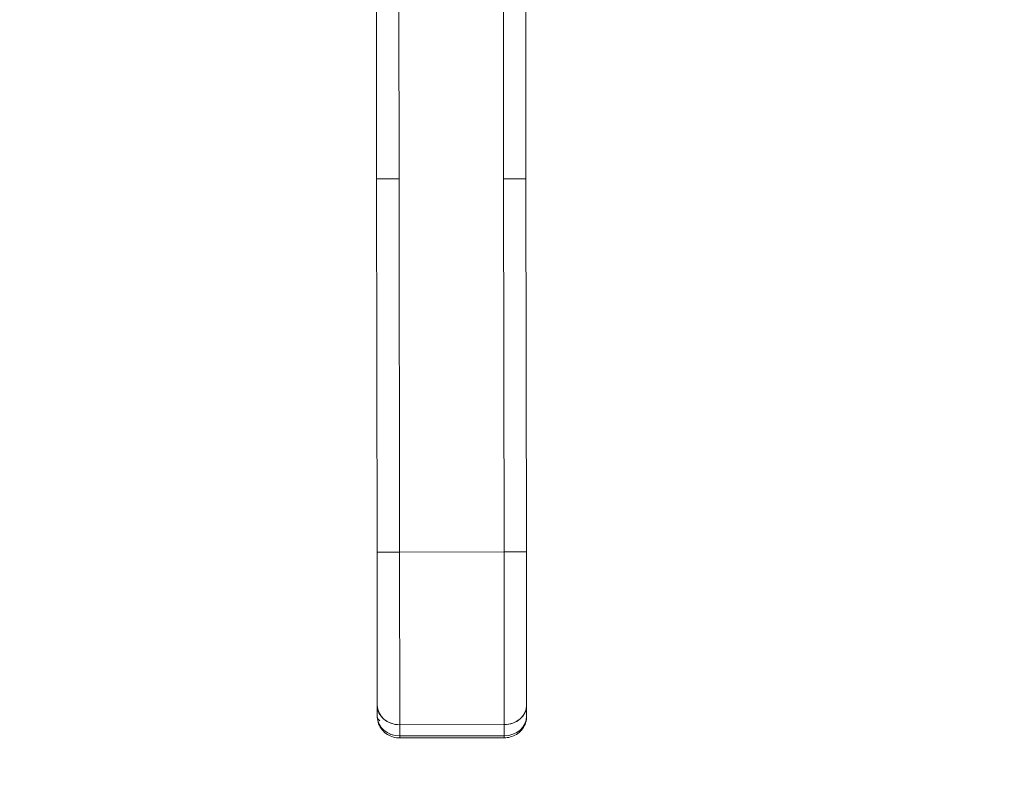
# Model space of a CAD drawing. Header units: inches. Extents: x 14 to 423, y 12 to 263.
# Tile 42 of 124: x 141 to 146, y 158 to 162. Entities that reach past the tile are written whole.
import ezdxf

# ---------------------------------------------------------------- set-up
doc = ezdxf.new("R2010")
doc.units = ezdxf.units.IN
doc.header["$LTSCALE"] = 26
doc.header["$MEASUREMENT"] = 0
for name, color, linetype, lineweight in [('Dimension (ANSI)', 7, 'Continuous', 5), ('Visible (ANSI)', 7, 'Continuous', 5), ('Visible Narrow (ANSI)', 7, 'Continuous', 5)]:
    doc.layers.add(name, color=color, linetype=linetype, lineweight=lineweight)
doc.styles.add('ROMANS', font='romans.shx')
doc.dimstyles.new('Default (ANSI)', dxfattribs={"dimscale": 26, "dimtxt": 0.08, "dimasz": 0.098425, "dimexe": 0.125, "dimexo": 0.0625, "dimgap": 0.031496, "dimtad": 0, "dimtih": 1, "dimtoh": 1, "dimrnd": 1e-08, "dimzin": 0, "dimdsep": 46, "dimtxsty": 'ROMANS', "dimcen": 0.09, "dimdle": 0.393701, "dimclrd": 256, "dimclre": 256, "dimclrt": 256, "dimadec": 0, "dimazin": 0, "dimtfac": 1.25, "dimtofl": 0, "dimtmove": 0, "dimatfit": 3, "dimfxl": 1, "dimtolj": 1, "dimtzin": 0, "dimlwd": -1, "dimlwe": -1, "dimarcsym": 0})

# ---------------------------------------------------------------- blocks, each defined once
blk = doc.blocks.new('*D44')
at = {"layer": 'Defpoints', "color": 0, "transparency": 16777216}
for p in [(143.3756, 164.4828), (170.1133, 129.3889), (186.6754, 129.3889)]:
    blk.add_point(p, dxfattribs=at)
at = {"layer": 'Dimension (ANSI)', "transparency": 16777216}
for p, q in [((145.0006, 164.4828), (189.9254, 164.4828)), ((186.6754, 161.9238), (186.6754, 148.7948)), ((186.6754, 131.9479), (186.6754, 145.077)), ((171.7383, 129.3889), (189.9254, 129.3889))]:
    blk.add_line(p, q, dxfattribs=at)
for points in [[(186.2489, 161.9238), (187.1019, 161.9238), (186.6754, 164.4828)], [(186.2489, 131.9479), (187.1019, 131.9479), (186.6754, 129.3889)]]:
    blk.add_solid(points, dxfattribs=at)
at = {"layer": 'Dimension (ANSI)', "transparency": 16777216, "insert": (182.565, 147.9759), "char_height": 2.08, "attachment_point": 1, "style": 'ROMANS'}
blk.add_mtext('\\A1;35.09', dxfattribs=at)
blk = doc.blocks.new('*D45')
at = {"layer": 'Defpoints', "color": 0, "transparency": 16777216}
for p in [(143.2261, 158.1982), (140.8431, 152.9926), (140.8431, 152.9926)]:
    blk.add_point(p, dxfattribs=at)
at = {"layer": 'Dimension (ANSI)', "transparency": 16777216}
for p, q in [((143.2261, 156.5732), (143.2261, 149.7426)), ((138.284, 152.9926), (135.725, 152.9926)), ((145.7851, 152.9926), (149.5826, 152.9926))]:
    blk.add_line(p, q, dxfattribs=at)
for points in [[(138.284, 153.4191), (138.284, 152.5661), (140.8431, 152.9926)], [(145.7851, 153.4191), (145.7851, 152.5661), (143.2261, 152.9926)]]:
    blk.add_solid(points, dxfattribs=at)
at = {"layer": 'Dimension (ANSI)', "transparency": 16777216, "insert": (150.4015, 154.0326), "char_height": 2.08, "attachment_point": 1, "style": 'ROMANS'}
blk.add_mtext('\\A1;2.38', dxfattribs=at)

msp = doc.modelspace()

# ---------------------------------------------------------------- linework, layer by layer
at = {"layer": 'Visible (ANSI)'}
for p, q in [((142.8286, 161.1357), (142.8275, 162.0617)), ((142.9456, 162.0619), (142.9468, 161.1358)), ((143.4979, 161.1365), (143.4968, 162.0626)), ((143.6149, 162.0628), (143.616, 161.1367)), ((142.8286, 161.1357), (142.9468, 161.1358)), ((142.9468, 161.1358), (142.8286, 161.1357)), ((142.8312, 159.1672), (142.8286, 161.1357)), ((142.8286, 161.1357), (142.8312, 159.1672)), ((142.9468, 161.1358), (142.9493, 159.1673)), ((142.9493, 159.1673), (142.9468, 161.1358)), ((143.4979, 161.1365), (143.616, 161.1367)), ((143.616, 161.1367), (143.4979, 161.1365)), ((143.4979, 161.1365), (143.5004, 159.168)), ((143.5004, 159.168), (143.4979, 161.1365)), ((143.616, 161.1367), (143.6186, 159.1682)), ((143.6186, 159.1682), (143.616, 161.1367)), ((142.8312, 159.1672), (142.9493, 159.1673)), ((142.9493, 159.1673), (142.8312, 159.1672)), ((142.8312, 159.1672), (142.8322, 158.3591)), ((143.5004, 159.168), (142.9493, 159.1673)), ((142.9493, 159.1673), (143.5004, 159.168)), ((142.9504, 158.2569), (142.9493, 159.1673)), ((142.9493, 159.1673), (142.9504, 158.2569)), ((143.5004, 159.168), (143.6186, 159.1682)), ((143.6186, 159.1682), (143.5004, 159.168)), ((143.5016, 158.2576), (143.5004, 159.168)), ((143.5004, 159.168), (143.5016, 158.2576)), ((143.6196, 158.3601), (143.6186, 159.1682)), ((142.9498, 158.7684), (142.9498, 158.7682)), ((142.8322, 158.3591), (142.8323, 158.3)), ((142.8323, 158.3), (142.8322, 158.3591)), ((143.6197, 158.301), (143.6196, 158.3601)), ((143.6196, 158.3601), (143.6197, 158.301)), ((143.5016, 158.2576), (142.9504, 158.2569)), ((142.9504, 158.2569), (143.5016, 158.2576)), ((142.9505, 158.1979), (142.9504, 158.2569)), ((142.9504, 158.2569), (142.9505, 158.1979)), ((143.5017, 158.1986), (143.5016, 158.2576)), ((143.5016, 158.2576), (143.5017, 158.1986)), ((142.9505, 158.1979), (143.5017, 158.1986)), ((143.5017, 158.1986), (142.9505, 158.1979)), ((142.9505, 158.1979), (142.9505, 158.1873)), ((142.9505, 158.1873), (143.5017, 158.188)), ((143.5017, 158.188), (143.5017, 158.1986))]:
    msp.add_line(p, q, dxfattribs=at)
msp.add_arc((142.9504, 158.2661), 0.0787, 270.0729, 270.0729, dxfattribs=at)
for centre, major_axis, ratio, start_param, end_param in [((142.9503, 158.3592), (-0.1181, -0.0002), 0.866025, 6.283184, 7.853982), ((142.9503, 158.3592), (-0.1181, -0.0002), 0.866025, 0, 1.570796), ((143.5015, 158.3599), (0.1181, 0.0002), 0.866025, 4.712389, 6.283186), ((143.5015, 158.3599), (0.1181, 0.0002), 0.866025, 4.712389, 6.283185), ((142.911, 158.3001), (-0.0787, -0.0001), 0.5, 0, 0.602544), ((142.9504, 158.3002), (-0.1181, -0.0002), 0.866025, 0, 1.570796), ((142.9504, 158.3002), (-0.1181, -0.0001), 0.866011, 0.00026, 1.570633), ((143.5015, 158.3009), (0.1181, 0.0002), 0.866025, 4.712389, 6.283185), ((143.5015, 158.3009), (0.1181, 0.0002), 0.866011, 4.712551, 6.282924), ((143.5409, 158.3009), (0.0787, 0.0001), 0.500001, 6.273164, 6.283214), ((142.9504, 158.2661), (0.0001, -0.0787), 0.00001, 6.282465, 6.806195)]:
    msp.add_ellipse(centre, major_axis=major_axis, ratio=ratio, start_param=start_param, end_param=end_param, dxfattribs=at)
for points, knots in [([(142.8312, 159.1672), (142.8312, 159.1126), (142.8313, 159.0589), (142.8314, 159.0056), (142.8314, 158.9523), (142.8315, 158.8994), (142.8316, 158.8482), (142.8316, 158.797), (142.8317, 158.7476), (142.8317, 158.7006), (142.8318, 158.6535), (142.8319, 158.6089), (142.8319, 158.5672), (142.832, 158.5255), (142.832, 158.4868), (142.8321, 158.452), (142.8321, 158.4172), (142.8321, 158.3863), (142.8322, 158.3591)], [0, 0, 0, 0, 0.166667, 0.166667, 0.166667, 0.333333, 0.333333, 0.333333, 0.5, 0.5, 0.5, 0.666667, 0.666667, 0.666667, 0.833333, 0.833333, 0.833333, 1, 1, 1, 1]), ([(143.6186, 159.1682), (143.6186, 159.1137), (143.6187, 159.06), (143.6188, 159.0067), (143.6188, 158.9534), (143.6189, 158.9005), (143.619, 158.8493), (143.619, 158.7981), (143.6191, 158.7487), (143.6191, 158.7017), (143.6192, 158.6546), (143.6193, 158.6099), (143.6193, 158.5682), (143.6194, 158.5265), (143.6194, 158.4878), (143.6195, 158.4531), (143.6195, 158.4183), (143.6195, 158.3874), (143.6196, 158.3601)], [0, 0, 0, 0, 0.166667, 0.166667, 0.166667, 0.333333, 0.333333, 0.333333, 0.5, 0.5, 0.5, 0.666667, 0.666667, 0.666667, 0.833333, 0.833333, 0.833333, 1, 1, 1, 1]), ([(142.9505, 158.1873), (142.9392, 158.1873), (142.928, 158.1888), (142.906, 158.195), (142.8954, 158.1996), (142.8755, 158.2121), (142.8662, 158.22), (142.8504, 158.2387), (142.8439, 158.2496), (142.8352, 158.2725), (142.8327, 158.2845), (142.8323, 158.2977), (142.8323, 158.2989), (142.8323, 158.3)], [1.569916, 1.569916, 1.569916, 1.569916, 1.883989, 1.883989, 2.198061, 2.198061, 2.512134, 2.512134, 2.823152, 2.823152, 3.112457, 3.112457, 3.140279, 3.140279, 3.140279, 3.140279]), ([(143.6197, 158.301), (143.6197, 158.2893), (143.6178, 158.2776), (143.6104, 158.2555), (143.6049, 158.2451), (143.591, 158.2262), (143.5824, 158.2178), (143.5635, 158.2041), (143.5531, 158.1987), (143.5314, 158.1911), (143.5203, 158.1889), (143.5066, 158.1881), (143.5041, 158.188), (143.5017, 158.188)], [6.282295, 6.282295, 6.282295, 6.282295, 6.562836, 6.562836, 6.850298, 6.850298, 7.156511, 7.156511, 7.470587, 7.470587, 7.784662, 7.784662, 7.852673, 7.852673, 7.852673, 7.852673]), ([(143.5017, 158.188), (143.5017, 158.188), (143.5017, 158.1886), (143.5017, 158.1898), (143.5017, 158.1915), (143.5017, 158.1945), (143.5017, 158.1986)], [0.6665167, 0.6665167, 0.6665167, 0.6665167, 0.8, 0.8, 0.8, 1, 1, 1, 1])]:
    msp.add_open_spline(points, degree=3, knots=knots, dxfattribs=at)
for points in [[(142.8323, 158.2996), (142.8323, 158.2998), (142.8323, 158.2999), (142.8323, 158.3)], [(143.5017, 158.1986), (143.5017, 158.1986), (143.5017, 158.1986), (143.5017, 158.1986)]]:
    msp.add_open_spline(points, degree=3, dxfattribs=at)
at = {"layer": 'Visible Narrow (ANSI)'}
for points in [[(142.935, 158.1987), (142.935, 158.1987), (142.935, 158.1987), (142.935, 158.1987)], [(143.5167, 158.1994), (143.5167, 158.1994), (143.5167, 158.1994), (143.5167, 158.1994)]]:
    msp.add_open_spline(points, degree=3, dxfattribs=at)

# ---------------------------------------------------------------- dimensions: what is measured, and where the dimension line sits
at = {"layer": 'Dimension (ANSI)'}
dim = msp.add_linear_dim(base=(186.6754, 129.3889), p1=(143.3756, 164.4828), p2=(170.1133, 129.3889), angle=90, dimstyle='Default (ANSI)', override={"dimdec": 2, "dimtp": 0, "dimtm": 0, "dimtdec": 2, "dimatfit": 1}, dxfattribs=at)
dim.commit()
dim.dimension.update_dxf_attribs({"geometry": '*D44', "text_midpoint": (186.6754, 146.9359), "dimtype": 160})
dim = msp.add_linear_dim(base=(140.8431, 152.9926), p1=(143.2261, 158.1982), p2=(140.8431, 152.9926), dimstyle='Default (ANSI)', override={"dimtih": 0, "dimtoh": 0, "dimdec": 2, "dimse2": 1, "dimtp": 0, "dimtm": 0, "dimtdec": 2, "dimatfit": 1}, dxfattribs=at)
dim.commit()
dim.dimension.update_dxf_attribs({"geometry": '*D45', "text_midpoint": (153.571, 152.9926), "dimtype": 160})

doc.saveas('drawing.dxf')
